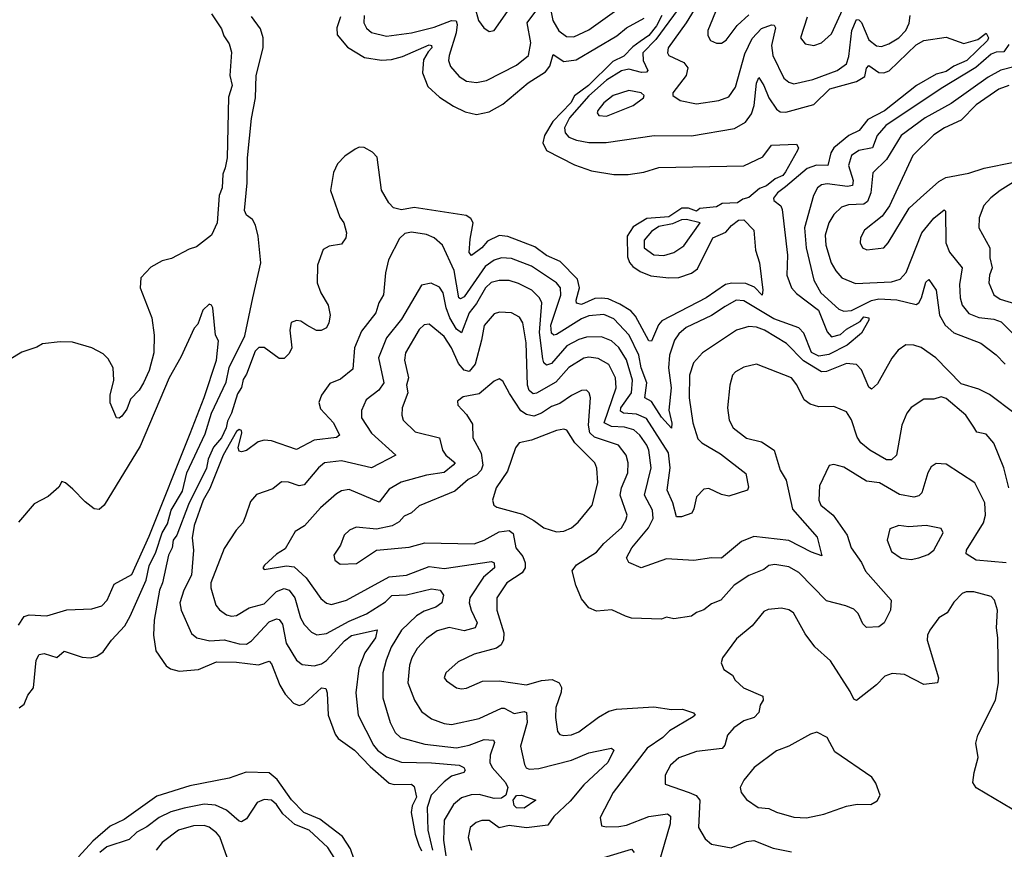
# Model space of a CAD drawing. Extents: x 1954683 to 2060285, y 904798 to 1016299.
# Tile 224 of 256: x 1972757 to 1976697, y 981828 to 985148. Entities that reach past the tile are written whole.
import ezdxf

# ---------------------------------------------------------------- set-up
doc = ezdxf.new("R2010")
doc.units = 0

msp = doc.modelspace()

# ---------------------------------------------------------------- linework, layer by layer
at = {"layer": '0CON10XD'}
for points in [[(1975458, 985282), (1975302, 985068), (1975251.2, 985015), (1975252.1, 984985), (1975270, 984945), (1975265, 984938.5), (1975245, 984936), (1975195, 984949.7), (1975165, 984943.2), (1975105, 984906.4), (1975035, 984843.8)], [(1975581.7, 985278.3), (1975510, 985105), (1975510, 985085), (1975521.4, 985065), (1975545, 985054.4), (1975565, 985054.3), (1975584, 985066), (1975628.4, 985125), (1975675, 985167.6)], [(1974134.7, 985165), (1974134.1, 985135), (1974144.3, 985114.3), (1974165, 985096.1), (1974225, 985081.6), (1974324.8, 985094.8), (1974415, 985117.7), (1974485, 985144.3), (1974503.6, 985143.6), (1974508, 985128), (1974503.8, 985095), (1974475.3, 985005), (1974473.4, 984985), (1974480.6, 984960.6), (1974515, 984920.4), (1974545, 984902.3), (1974585, 984896.9), (1974625, 984903.9), (1974745, 984965.3), (1974793.3, 985005), (1974802.8, 985055), (1974787.4, 985135), (1974855, 985224.7)], [(1974875, 985224.4), (1974890.9, 985145), (1974915, 985103.3), (1974945, 985080), (1974975, 985078.9), (1975035, 985107.5), (1975175, 985207.5)], [(1975492.3, 985247.7), (1975424.1, 985135.9), (1975352.4, 985035), (1975349.6, 985015), (1975354.5, 985005), (1975415, 984976.7), (1975430.7, 984955), (1975424, 984925), (1975370.8, 984855), (1975370, 984845), (1975400, 984825), (1975465, 984811.8), (1975555.3, 984824.7), (1975595, 984838.5), (1975621.9, 984878.1), (1975659.3, 985010.7), (1975687.5, 985072.5), (1975725, 985113.1), (1975765, 985127.5), (1975775.9, 985125.9), (1975781.2, 985115), (1975766, 985045), (1975770.2, 985005), (1975815, 984914.5), (1975835, 984897.7), (1975855, 984890.7), (1975931.5, 984908.5), (1976028.5, 984945), (1976065, 984971.8), (1976075, 985001.2), (1976087.1, 985105), (1976105, 985148.5), (1976115, 985147.7), (1976125, 985136.9), (1976155, 985067.6), (1976185, 985043.2), (1976205, 985041.1), (1976235, 985051.6), (1976275, 985075.9), (1976302.5, 985105), (1976315.9, 985134.1), (1976321, 985165)], [(1975907.9, 985157.9), (1975881.1, 985075), (1975900.6, 985050.6), (1975935, 985044.5), (1975965, 985055.5), (1976005, 985091.8), (1976072.6, 985237.4)], [(1974577.6, 985197.6), (1974592.5, 985145), (1974614.6, 985114.6), (1974635, 985100.8), (1974655, 985104.2), (1974709.6, 985180.4)], [(1973525, 985170.9), (1973565, 985111.4), (1973573.6, 985083.6), (1973595, 985051.4), (1973605, 985017.5), (1973597.5, 984925), (1973607.1, 984885), (1973592.8, 984837.2), (1973586.8, 984595), (1973579.2, 984555), (1973569.9, 984530.1), (1973566.5, 984475), (1973555.7, 984445), (1973546.6, 984335), (1973525, 984285.7), (1973465, 984239.1), (1973435, 984230), (1973365, 984192.5), (1973326.9, 984183.1), (1973282.3, 984157.7), (1973241.2, 984115), (1973239.2, 984075), (1973285.4, 983954.6), (1973294.4, 983885), (1973293.5, 983815), (1973275, 983744), (1973252.7, 983695), (1973234.4, 983665), (1973200.9, 983629.1), (1973185, 983590), (1973165, 983561.2), (1973155, 983553.3), (1973144.2, 983554.2), (1973119.5, 983615), (1973118.5, 983645), (1973133.1, 983705), (1973130.6, 983755), (1973110.9, 983790.9), (1973090.6, 983810.6), (1973045.4, 983835.4), (1972967.5, 983857.5), (1972918.3, 983858.3), (1972848.6, 983851.4), (1972825, 983836.9), (1972765, 983817.9), (1972715, 983787.1)], [(1972755, 982394.4), (1972775, 982409.2), (1972789.5, 982445), (1972812.2, 982475), (1972823.1, 982585), (1972835, 982608.1), (1972855, 982612.2), (1972905, 982595.8), (1972935, 982620.8), (1973007.4, 982597.4), (1973040, 982595), (1973065, 982601.1), (1973091.3, 982618.7), (1973124.4, 982665), (1973178, 982722), (1973199.4, 982760.6), (1973263.2, 982905), (1973275, 982962.9), (1973302.3, 983017.7), (1973326.8, 983095), (1973348.9, 983131.1), (1973363.4, 983185), (1973408.5, 983261.5), (1973426.2, 983335), (1973499.7, 983490.3), (1973525, 983574), (1973582.6, 983697.4), (1973595, 983755.8), (1973657.3, 983882.7), (1973690, 984035), (1973722.3, 984175), (1973711.8, 984281.8), (1973700, 984325), (1973688.5, 984348.5), (1973665, 984365.6), (1973656.4, 984385), (1973667.8, 984495), (1973668.2, 984595), (1973685, 984752.5), (1973700.4, 984835), (1973702.5, 984925), (1973731.2, 985035), (1973731.6, 985075), (1973720.7, 985110.7), (1973685, 985160.6)], [(1975326.2, 985165), (1975305, 985123.8), (1975275, 985084.5), (1975239.5, 985060.5), (1975210.4, 985039.6), (1975175, 985001.8), (1975130.1, 984979.9), (1975033.2, 984885), (1974977.5, 984842.5), (1974962.2, 984815), (1974890.2, 984739.8), (1974857.4, 984685), (1974850.6, 984655), (1974864.7, 984624.7), (1974976.5, 984566.5), (1975045, 984543.1), (1975135, 984527.8), (1975192.1, 984527.9), (1975255, 984538.1), (1975315, 984556.5), (1975655, 984562.5), (1975730.7, 984599.3), (1975765, 984646.2), (1975865, 984650), (1975873.3, 984635), (1975870, 984625), (1975821.4, 984538.6), (1975810.5, 984525), (1975779.6, 984510.4), (1975745, 984482.5), (1975717, 984473), (1975675, 984435.7), (1975650.7, 984429.3), (1975630, 984415), (1975567.5, 984412.5), (1975545, 984399.6), (1975478, 984392), (1975465, 984381.8), (1975433.6, 984393.6), (1975406.8, 984393.2), (1975355, 984359.5), (1975267.2, 984352.8), (1975211.6, 984318.4), (1975187.8, 984282.2), (1975188.8, 984198.8), (1975196.7, 984176.7), (1975210.9, 984160.9), (1975240.3, 984140.3), (1975282.7, 984122.7), (1975355, 984114.4), (1975395, 984116.4), (1975445, 984133.1), (1975468.8, 984151.2), (1975530.6, 984275), (1975582.2, 984297.8), (1975605, 984324.2), (1975634, 984345), (1975655, 984347.5), (1975694.4, 984305), (1975701.9, 984225), (1975717.3, 984175), (1975731.2, 984065), (1975727.5, 984045), (1975697.4, 984077.4), (1975662.1, 984092.1), (1975606.2, 984093.8), (1975581.4, 984088.6), (1975504.2, 984035), (1975326.8, 983943.2), (1975312.9, 983927.1), (1975285, 983861.2), (1975275, 983862.5), (1975221.2, 983961.2), (1975202.6, 983982.6), (1975159, 984009), (1975111.2, 984031.2), (1975085, 984034.1), (1975058.3, 984031.7), (1975005, 984007.9), (1974985, 984013.1), (1974983.1, 984025), (1974997.5, 984075), (1974989.1, 984109.1), (1974919.6, 984179.6), (1974865, 984204.2), (1974818.3, 984238.3), (1974710.2, 984280.2), (1974675, 984284.1), (1974629, 984261), (1974606.5, 984235), (1974564.5, 984204.5), (1974555.7, 984215.7), (1974560.2, 984269.8), (1974571.1, 984335), (1974562.5, 984352.5), (1974544.1, 984364.1), (1974335, 984396.4), (1974285, 984386.8), (1974252.7, 984395), (1974233.6, 984415), (1974205, 984466.2), (1974187.3, 984597.3), (1974168.3, 984618.3), (1974135, 984636.4), (1974115, 984637.1), (1974099.6, 984630.4), (1974058.5, 984601.5), (1974028.5, 984571.5), (1974013, 984537), (1974000.8, 984465), (1974038, 984358), (1974053.6, 984335), (1974064.5, 984295), (1974062.5, 984275), (1974045, 984249.5), (1973995, 984241.5), (1973971.4, 984228.6), (1973948.2, 984165), (1973947.1, 984095), (1973961.5, 984055), (1973991.1, 984005), (1973998.9, 983965), (1973994.5, 983935), (1973985.2, 983914.8), (1973963.8, 983903.8), (1973944.6, 983904.6), (1973905.4, 983925.4), (1973882, 983942), (1973865, 983943.9), (1973843.5, 983936.5), (1973837.5, 983905), (1973845.4, 983835), (1973835, 983812), (1973815, 983792), (1973795, 983792.5), (1973735, 983835.6), (1973713.9, 983836.1), (1973698.9, 983821.1), (1973665, 983728.9), (1973651.7, 983708.3), (1973645, 983675.8), (1973629, 983651), (1973605, 983573.1), (1973588.2, 983541.8), (1973583.5, 983515), (1973564, 983475), (1973532.7, 983437.3), (1973510.7, 983389.3), (1973505, 983353.8), (1973432, 983208), (1973385.6, 983085), (1973370.7, 983065), (1973367, 983035), (1973352.7, 983005), (1973328.4, 982895), (1973316.5, 982865), (1973295.2, 982744.8), (1973292.5, 982685), (1973301.8, 982621.8), (1973342.6, 982562.6), (1973360.4, 982550.4), (1973395, 982541.1), (1973471.8, 982548.2), (1973545, 982578), (1973625, 982577.2), (1973713, 982567), (1973755, 982581.4), (1973765, 982570), (1973797.5, 982485), (1973819.5, 982449.5), (1973852.6, 982412.6), (1973875, 982403.1), (1973895, 982410), (1973965, 982474.4), (1973981.4, 982471.4), (1973987.9, 982455), (1973991.6, 982365), (1974018.8, 982288.8), (1974031.3, 982271.3), (1974097.3, 982225), (1974159, 982159), (1974235, 982092.9), (1974255, 982086.9), (1974325, 982088.6), (1974335, 982080), (1974345, 982037.5), (1974327.8, 982002.2), (1974322.9, 981975), (1974338.9, 981888.9), (1974354.7, 981844.7), (1974365, 981822)], [(1974040.2, 985159.8), (1974025.4, 985115), (1974027.8, 985087.8), (1974068.4, 985038.4), (1974136.5, 984996.5), (1974205, 984985.4), (1974245, 984987.9), (1974289.4, 985000.6), (1974395, 985046.8), (1974405.2, 985045.2), (1974405.7, 985035), (1974391.1, 985018.9), (1974373.1, 984986.9), (1974369.4, 984935), (1974389.9, 984879.9), (1974437.4, 984837.4), (1974492.3, 984802.3), (1974538.9, 984778.9), (1974585, 984767.9), (1974635, 984778.8), (1974690.2, 984809.8), (1974792.2, 984895), (1974861.1, 984938.9), (1974878.3, 984961.7), (1974892.1, 985007.9), (1974935, 984980), (1974983.4, 984986.6), (1975146.6, 985083.4), (1975185, 985115.4), (1975255.5, 985154.5)], [(1975035, 984843.8), (1974957.6, 984755), (1974937.6, 984715), (1974939.1, 984695), (1974955, 984678.2), (1974985.2, 984665.2), (1975035, 984657), (1975103.3, 984656.7), (1975296, 984684), (1975445, 984683.6), (1975617.4, 984712.6), (1975661.9, 984738.1), (1975685, 984770.5), (1975695.9, 984805), (1975705, 984893.8), (1975715, 984916), (1975735, 984884.5), (1975754.9, 984834.9), (1975785, 984789.2), (1975799.5, 984779.5), (1975822.4, 984777.6), (1975935, 984808.9), (1975999.4, 984870.6), (1976105, 984900.9), (1976139.1, 984920.9), (1976146.1, 984953.9), (1976155, 984964.4), (1976195, 984936.8), (1976215, 984935.8), (1976236.8, 984943.2), (1976345, 985047.3), (1976375, 985063.9), (1976465, 985078), (1976535, 985051.9), (1976590.9, 985069.1), (1976625, 985093.8), (1976634.4, 985075), (1976630, 985065), (1976547.1, 984985), (1976495, 984961.3), (1976465, 984939.9), (1976425, 984930.5), (1976345.1, 984884.9), (1976217.3, 984782.7), (1976151.5, 984748.5), (1976116.8, 984705), (1976075, 984684.8), (1976014.9, 984635.1), (1976002.6, 984615), (1975990.5, 984565), (1975945, 984565.1), (1975907.9, 984552.1), (1975821.1, 984478.9), (1975790, 984455), (1975773.3, 984433.3), (1975774.6, 984424.6), (1975802.4, 984402.4), (1975808.6, 984388.6), (1975829.6, 984205), (1975827.4, 984125), (1975845.2, 984075), (1975865, 984052.7), (1975954, 983985), (1975988.2, 983898.2), (1976005, 983878.2), (1976041.5, 983888.5), (1976065, 983910), (1976119.9, 983940.1), (1976135, 983959.4), (1976155.5, 983955.5), (1976155.6, 983945), (1976125, 983893.3), (1976068.6, 983845), (1975995, 983808.8), (1975955, 983801.6), (1975925, 983815.6), (1975895, 983894), (1975875, 983915.2), (1975775, 983951.3), (1975655, 984023.4), (1975624.4, 984025.6), (1975580.1, 983999.9), (1975525.5, 983964.5), (1975424.4, 983915.6), (1975395, 983890.4), (1975376.7, 983865), (1975357.1, 983805), (1975352.7, 983755), (1975363.3, 983675), (1975355.2, 983585.2), (1975366.9, 983533.1), (1975365, 983513.1), (1975325, 983556.9), (1975285, 983620), (1975258.5, 983635), (1975266.4, 983695), (1975244, 983755), (1975233.9, 983805), (1975195.5, 983885), (1975135, 983950.5), (1975095, 983968.1), (1975035, 983963.2), (1975005, 983951.2), (1974905, 983888.1), (1974895, 983886.1), (1974885, 983893.1), (1974881.8, 983925), (1974922.3, 984045), (1974920.4, 984075), (1974905.4, 984095.4), (1974805, 984162.2), (1974725, 984191.7), (1974685, 984195.2), (1974655, 984185.2), (1974619.3, 984160.7), (1974535, 984038.9), (1974520.5, 984030.5), (1974514.4, 984034.4), (1974494.9, 984144.9), (1974449.1, 984245), (1974415.6, 984275.6), (1974385, 984288.2), (1974325, 984297.7), (1974297.8, 984292.2), (1974277.2, 984272.8), (1974233.3, 984186.7), (1974220.9, 984135), (1974212.9, 984047.1), (1974194.7, 984015), (1974182.5, 983975), (1974125, 983901.5), (1974096.2, 983835), (1974090, 983750), (1974040.3, 983709.8), (1973997.7, 983692.3), (1973964.6, 983645), (1973953.8, 983616.2), (1973960.3, 983590.3), (1974012.1, 983535), (1974036, 983485), (1974024.4, 983475.6), (1973935.3, 983464.7), (1973865, 983427.5), (1973765, 983463.3), (1973735, 983464.7), (1973711.8, 983458.2), (1973665, 983424.6), (1973645, 983418.1), (1973635, 983420.8), (1973630.5, 983435), (1973645.6, 983495), (1973643.9, 983503.9), (1973635, 983507.5), (1973625, 983500), (1973570.5, 983405), (1973517.4, 983272.6), (1973490.5, 983225), (1973455, 983124.3), (1973446.5, 983075), (1973452.2, 983025), (1973444.8, 982925), (1973414.3, 982865), (1973398.2, 982815), (1973402.9, 982785), (1973445, 982691.9), (1973466.2, 982675), (1973517.3, 982662.7), (1973575, 982666.7), (1973635, 982650), (1973665, 982649.7), (1973685, 982661.8), (1973755, 982737.8), (1973785, 982750.4), (1973795, 982747.3), (1973808.8, 982728.8), (1973823, 982653), (1973864, 982585), (1973887.6, 982567.6), (1973935, 982562.1), (1973965, 982570), (1973985, 982583.5), (1974057.3, 982662.7), (1974085, 982683.3), (1974186.9, 982706.9), (1974181.1, 982675), (1974137.6, 982615), (1974113.5, 982553.5), (1974102.4, 982455), (1974111.1, 982365), (1974172.6, 982245), (1974188.9, 982225), (1974225, 982198.6), (1974285, 982176.9), (1974404.6, 982174.6), (1974515.4, 982165.4), (1974533.8, 982155), (1974539.1, 982145), (1974533.8, 982136.2), (1974485, 982120.5), (1974455, 982098.7), (1974403.8, 982045), (1974387.9, 981995), (1974390.1, 981905), (1974409.3, 981825)], [(1976715, 985048.4), (1976695, 985019.5), (1976665, 985017.6), (1976645, 985009.4), (1976583, 984957), (1976445, 984873), (1976222.7, 984725), (1976188.4, 984685), (1976169.1, 984635), (1976115, 984624.2), (1976085.4, 984605), (1976074, 984565), (1976091.7, 984505), (1976089.6, 984485), (1976069.3, 984480.7), (1975988.4, 984491.6), (1975965, 984486.6), (1975950, 984475), (1975933.2, 984445), (1975897.1, 984315), (1975903.7, 984235), (1975935.2, 984105), (1975963.5, 984055), (1976035, 983989.3), (1976055, 983981.4), (1976085, 983984.2), (1976165, 984024.6), (1976195, 984031), (1976266.7, 984026.7), (1976345, 984008), (1976355.2, 984014.8), (1976365.4, 984035.4), (1976382.6, 984097.4), (1976395, 984108), (1976425, 984065.8), (1976438.4, 983965), (1976460.7, 983925), (1976495.5, 983895), (1976603.3, 983853.3), (1976665, 983806.9), (1976699.9, 983769.9)], [(1976739.9, 984960.1), (1976683.5, 984946.5), (1976632.3, 984917.7), (1976485, 984812.6), (1976380.4, 984755), (1976284.3, 984685), (1976225, 984588.4), (1976170.5, 984535), (1976162.4, 984455), (1976149.8, 984420.2), (1976135, 984409.8), (1976073.3, 984406.7), (1976045, 984397.2), (1976015, 984367.9), (1975995.3, 984335), (1975980, 984285), (1975983, 984245), (1976004.8, 984174.8), (1976022.6, 984142.6)], [(1976715.8, 984885), (1976675, 984869.3), (1976585, 984807.7), (1976524, 984746), (1976457.3, 984715), (1976415, 984686.9), (1976331.3, 984605), (1976237.6, 984402.4), (1976208, 984362), (1976137.1, 984305), (1976121.4, 984275), (1976120.6, 984255), (1976130, 984235), (1976146.8, 984226.8), (1976215, 984235.6), (1976232.5, 984255), (1976316.6, 984393.4), (1976361.4, 984435), (1976435, 984500.7), (1976463.2, 984516.8), (1976555, 984533.1), (1976616.6, 984553.4), (1976735, 984577.9)], [(1975105, 984762.3), (1975212.5, 984805), (1975253.8, 984835), (1975256.2, 984845), (1975243.3, 984855), (1975195, 984864.6), (1975132.2, 984845), (1975093.8, 984815), (1975070, 984785), (1975067.8, 984775), (1975073.9, 984763.9), (1975105, 984762.3)], [(1976794.3, 984535.7), (1976680.8, 984465), (1976643.3, 984435), (1976615, 984404.4), (1976596.2, 984355), (1976595.5, 984315), (1976638.8, 984235), (1976639.5, 984195), (1976648.6, 984155), (1976637.3, 984125), (1976635.4, 984095), (1976655, 984047.5), (1976680.1, 984030.1), (1976741.4, 984011.4)], [(1976022.6, 984142.6), (1976046.7, 984115), (1976101.6, 984091.6), (1976245, 984099.5), (1976281, 984109), (1976305, 984135.6), (1976367.7, 984295), (1976415, 984353.1), (1976456.9, 984386.9), (1976461.7, 984381.7), (1976462.5, 984255), (1976477.3, 984217.3), (1976528.9, 984155), (1976517.8, 984087.8), (1976520.2, 984035), (1976528.8, 984005), (1976555, 983972.2), (1976595, 983956.2), (1976655, 983949.3), (1976685, 983939.3), (1976765, 983858.5)], [(1975335, 984204.8), (1975375, 984216.8), (1975415, 984243.5), (1975479.5, 984335), (1975425, 984348.9), (1975405, 984347.6), (1975369.5, 984330.5), (1975315, 984320), (1975285, 984300), (1975255.7, 984265), (1975256.5, 984235), (1975295, 984207), (1975335, 984204.8)], [(1975225, 983569.2), (1975173.2, 983573.2), (1975161.1, 983581.1), (1975162.8, 983595), (1975205, 983654.6), (1975208.9, 983705), (1975185, 983786.7), (1975155, 983835.8), (1975125, 983863.4), (1975085, 983878.4), (1975025, 983877.7), (1974995, 983868.3), (1974946.6, 983843.4), (1974885, 983771.6), (1974865, 983765.4), (1974855, 983774.3), (1974850.5, 983790.5), (1974836.4, 983896.4), (1974846.1, 984015), (1974837.1, 984035), (1974806.2, 984065), (1974752.8, 984092.8), (1974715, 984104.1), (1974675, 984104.6), (1974644, 984096), (1974620.9, 984075), (1974585, 984012.6), (1974555.2, 983975), (1974525, 983895.5), (1974505, 983909), (1974477.9, 983955), (1974463.2, 983995), (1974451.8, 984055), (1974437.1, 984077.1), (1974403.1, 984093.1), (1974364.8, 984085.2), (1974285, 983950), (1974224.2, 983875), (1974192.6, 983795), (1974214.7, 983695), (1974193.8, 983665), (1974143, 983627), (1974124.5, 983584.5), (1974124.6, 983555), (1974165, 983493.1), (1974262, 983405), (1974165, 983354.1), (1974045, 983383), (1973976.9, 983375), (1973952, 983355), (1973895, 983286), (1973875, 983283.1), (1973833.2, 983296.8), (1973805, 983298.1), (1973769.5, 983270.5), (1973705, 983248.5), (1973680.5, 983219.5), (1973660.6, 983160.6), (1973649.6, 983135), (1973622.7, 983105), (1973575, 983031.4), (1973522.3, 982895), (1973522.1, 982875), (1973542.3, 982805), (1973556.3, 982786.3), (1973585, 982766.8), (1973605, 982761.2), (1973625, 982764.3), (1973675, 982794.8), (1973735, 982811.1), (1973785, 982859.6), (1973815, 982872.2), (1973835, 982864.7), (1973858.4, 982835), (1973880, 982755), (1973895, 982727.3), (1973925, 982697.1), (1973945.9, 982685.9), (1973985, 982691.9), (1974075, 982741.5), (1974145, 982769.8), (1974221.1, 982818.9), (1974245.6, 982844.4), (1974305, 982846.8), (1974405, 982870.5), (1974440, 982865), (1974452.7, 982845), (1974446.5, 982815), (1974422.3, 982797.7), (1974375, 982781.2), (1974345, 982761.9), (1974284.3, 982705), (1974243.3, 982636.7), (1974223.2, 982585), (1974210, 982535), (1974210.7, 982435), (1974239.4, 982335), (1974260, 982295), (1974280.6, 982275), (1974378.5, 982248.5), (1974505, 982234.8), (1974555, 982245.2), (1974615, 982267.7), (1974652.5, 982265), (1974657.1, 982255), (1974639.2, 982205), (1974638.6, 982175), (1974647.1, 982155), (1974701.2, 982095), (1974710, 982075), (1974701.7, 982045), (1974685, 982032.6), (1974655, 982032), (1974595, 982048), (1974563.5, 982046.5), (1974525, 982033.7), (1974492.5, 982007.5), (1974455.7, 981945), (1974453.2, 981865), (1974462.4, 981802.4)], [(1972752.1, 982725), (1972775, 982760), (1972795, 982766.4), (1972865, 982761.8), (1972945, 982786.7), (1973045, 982790.4), (1973085, 982802.3), (1973106.4, 982825), (1973135, 982889.5), (1973205, 982927.3), (1973275, 983081.1), (1973438.4, 983491.6), (1973495, 983636.2), (1973543.9, 983785), (1973553, 983863), (1973540, 983885), (1973530, 983995), (1973525, 984006), (1973515, 984008.9), (1973489.8, 983985), (1973469.9, 983930.1), (1973455, 983913.9), (1973402.2, 983797.8), (1973355.1, 983715), (1973238.4, 983441.6), (1973095, 983204.8), (1973075, 983187.9), (1973055, 983191.2), (1973018.5, 983218.5), (1972969.3, 983269.3), (1972940, 983295), (1972925, 983300), (1972913, 983277), (1972870.3, 983239.7), (1972815, 983210.8), (1972752.1, 983137.9)], [(1976714.7, 983275), (1976694.8, 983355), (1976655, 983453.1), (1976625, 983489.1), (1976586.9, 983496.9), (1976575, 983517.1), (1976543.1, 983565), (1976465, 983632.7), (1976445, 983638.2), (1976415, 983628.8), (1976375, 983629.5), (1976325, 983595.8), (1976307.1, 983572.9), (1976287.3, 983525), (1976265.6, 983405), (1976245, 983386.7), (1976225, 983386.2), (1976158.9, 983425), (1976122.8, 983455), (1976107.6, 983477.6), (1976085, 983546.7), (1976065, 983578.5), (1976015, 983599.6), (1975955, 983598.8), (1975920, 983610), (1975896.2, 983626.2), (1975867.2, 983687.2), (1975845, 983714.5), (1975705, 983770), (1975655, 983757.3), (1975621.3, 983738.7), (1975609.5, 983725), (1975598.5, 983685), (1975589.6, 983595), (1975595.4, 983545), (1975612.1, 983515), (1975665, 983473.3), (1975725, 983458.4), (1975775.7, 983425.7), (1975800, 983345), (1975824.7, 983304.7), (1975849.3, 983189.3), (1975947.7, 983077.7), (1975967, 983003), (1975925, 983017.7), (1975834.5, 983064.5), (1975695, 983080.5), (1975645, 983060), (1975565, 982993.1), (1975525, 982994.7), (1975455, 982984.1), (1975345, 982990), (1975244, 982954), (1975195, 982975.8), (1975184.6, 982995), (1975206.7, 983035), (1975273.8, 983115), (1975291.7, 983151.7), (1975289.8, 983185), (1975256.8, 983245), (1975284.1, 983355), (1975275.2, 983425), (1975266.9, 983445), (1975239, 983485), (1975215, 983506.5), (1975177.4, 983517.4), (1975125, 983520.3), (1975096.4, 983535), (1975143.4, 983675), (1975141.7, 983715), (1975115, 983767.8), (1975071.8, 983791.8), (1975035, 983797.8), (1975015, 983793.7), (1974955, 983756.7), (1974902.3, 983697.7), (1974825, 983653.3), (1974811.1, 983651.1), (1974795, 983664.6), (1974789.3, 983685), (1974783.4, 983855), (1974770.8, 983935), (1974757.2, 983957.2), (1974725, 983974.6), (1974677.3, 983977.3), (1974655, 983970.6), (1974615, 983924.4), (1974604.8, 983865), (1974580.1, 983769.9), (1974555, 983740.4), (1974535, 983745.3), (1974512.4, 983772.4), (1974485, 983835.3), (1974455, 983879.7), (1974395, 983930), (1974375, 983926.9), (1974355, 983908.2), (1974300.3, 983815), (1974296.9, 983785), (1974312.4, 983715), (1974305.3, 983685), (1974310.4, 983655), (1974287.9, 983595), (1974285.5, 983565), (1974290.8, 983545), (1974338.8, 983498.8), (1974437.1, 983475), (1974448.8, 983425), (1974462.7, 983405), (1974498.9, 983375), (1974491.8, 983365), (1974455, 983336.6), (1974385, 983325.7), (1974283.1, 983296.9), (1974235, 983268.8), (1974195, 983217.2), (1974075, 983268.2), (1974045, 983262.7), (1974025, 983250.9), (1973960.9, 983195), (1973897, 983123), (1973859.5, 983100.5), (1973819.4, 983030.6), (1973785, 983009.4), (1973736.2, 982965), (1973730, 982955), (1973735, 982947.5), (1973825, 982962), (1973855, 982957.9), (1973903.2, 982915), (1973961.6, 982831.6), (1973985, 982813.8), (1974005, 982807.8), (1974064.4, 982825.6), (1974235, 982918.1), (1974305, 982925.2), (1974395, 982959.4), (1974455, 982952.5), (1974645, 982980.3), (1974655, 982974.2), (1974656.6, 982955), (1974612.8, 982917.2), (1974558.2, 982835), (1974555.3, 982815), (1974564.2, 982785), (1974587.3, 982735), (1974580, 982715), (1974535, 982702.4), (1974475, 982715.2), (1974427.8, 982702.2), (1974385, 982671.8), (1974348, 982632), (1974326.4, 982595), (1974316.4, 982565), (1974310.7, 982495), (1974336.2, 982425), (1974365, 982380), (1974405, 982350.6), (1974455, 982331.9), (1974485, 982328.1), (1974595, 982352), (1974685, 982393.1), (1974695, 982393.4), (1974735, 982371.8), (1974775, 982380), (1974785, 982375.5), (1974787.9, 982335), (1974760.6, 982240.6), (1974777.6, 982167.6), (1974784, 982154), (1974795, 982148.7), (1974835, 982151), (1974965, 982184.8), (1975034.6, 982214.6), (1975105, 982229.1), (1975125, 982232.5), (1975134, 982225), (1975110, 982175), (1975015, 982086.6), (1974959.5, 982020.5), (1974895, 981960), (1974870.4, 981925), (1974785, 981914.8), (1974715, 981923.2), (1974675, 981913.6), (1974635, 981943.9), (1974605.9, 981944.1), (1974582.9, 981935), (1974560, 981915), (1974551.1, 981875), (1974565.4, 981825)], [(1976740.2, 983570.2), (1976637.6, 983647.6), (1976595, 983669.6), (1976525, 983691.1), (1976422.7, 983795), (1976365, 983835.7), (1976335, 983845.8), (1976303.5, 983846.5), (1976272.5, 983825), (1976246.5, 983793.5), (1976189, 983691), (1976165, 983670), (1976155, 983677.5), (1976126.2, 983746.2), (1976105, 983767.7), (1976065, 983772.5), (1975985, 983740.7), (1975965, 983738.9), (1975892.9, 983782.9), (1975825, 983852.8), (1975737.3, 983905), (1975705, 983918.1), (1975675, 983920.5), (1975625.5, 983905.5), (1975489.5, 983815), (1975452.9, 983775), (1975437.4, 983725), (1975436.1, 983635), (1975450.9, 983535), (1975471.2, 983471.2), (1975486.2, 983455), (1975561.1, 983411.1), (1975662.3, 983332.3), (1975672.9, 983277.1), (1975668.8, 983265), (1975595, 983241.9), (1975565, 983247.5), (1975515, 983272), (1975495, 983269.2), (1975465, 983238.8), (1975455, 983190), (1975446.1, 983173.9), (1975405, 983158.8), (1975385, 983158.5), (1975371.2, 983215), (1975348.2, 983265), (1975359.6, 983355), (1975352.8, 983415), (1975265, 983552.4), (1975225, 983569.2)], [(1975180.8, 982760.8), (1975126.6, 982786.6), (1975065, 982781.6), (1975033.8, 982795), (1975005, 982830.6), (1974981.8, 982885), (1974968.1, 982941.9), (1974985, 982966.4), (1975065, 983016.8), (1975095, 983052.5), (1975165, 983114.4), (1975182.9, 983145), (1975188.1, 983165), (1975160.4, 983245), (1975165.6, 983275), (1975190.5, 983335), (1975192.4, 983375), (1975183.4, 983405), (1975153.6, 983445), (1975056.9, 983476.9), (1975038, 983495), (1975033.2, 983525), (1975041.1, 983635), (1975035.3, 983655.3), (1975025, 983665.6), (1975005, 983663.5), (1974965, 983644.7), (1974917.9, 983612.1), (1974885, 983600.5), (1974845, 983573), (1974815, 983561.3), (1974785, 983568.5), (1974762.5, 983582.5), (1974717.5, 983652.5), (1974690.9, 983700.9), (1974675, 983710.6), (1974655, 983701.1), (1974595, 983650.9), (1974531.5, 983638.5), (1974508.8, 983621.2), (1974510, 983605), (1974545, 983568.5), (1974569.2, 983529.2), (1974569.7, 983475), (1974603.1, 983413.1), (1974610.2, 983365), (1974603, 983345), (1974585, 983325.7), (1974551.8, 983308.2), (1974498.1, 983261.9), (1974355, 983202.5), (1974324.4, 983175), (1974295, 983160.9), (1974275, 983138.2), (1974247.1, 983122.9), (1974185, 983109.6), (1974102.9, 983117.1), (1974077.1, 983105), (1974055.4, 983084.6), (1974040.6, 983045), (1974014.4, 983005), (1974018.1, 982985), (1974038.9, 982968.9), (1974105, 982972.3), (1974185, 983025.6), (1974315, 983037.1), (1974377.5, 983055), (1974575, 983050.9), (1974615, 983064.8), (1974675, 983098.4), (1974715, 983103.8), (1974731.4, 983091.4), (1974742.3, 983035), (1974770.4, 983000.4), (1974779, 982975), (1974779, 982955), (1974767, 982935), (1974705.9, 982895), (1974666.8, 982835), (1974665.7, 982785), (1974694.4, 982695), (1974693.1, 982666.9), (1974683.5, 982646.5), (1974665, 982632.9), (1974575, 982608.9), (1974511.2, 982578.8), (1974462, 982535), (1974456, 982515), (1974465, 982502), (1974504.5, 982474.5), (1974525, 982470), (1974545, 982472.7), (1974609.5, 982500.5), (1974675, 982502.2), (1974785, 982486.4), (1974845, 982503.7), (1974887.5, 982507.5), (1974916, 982495), (1974925.2, 982475.2), (1974923.1, 982456.9), (1974902.5, 982395), (1974900.4, 982355), (1974909.1, 982299.1), (1974918, 982288), (1974933.9, 982283.9), (1974965, 982286.2), (1974995, 982298.7), (1975072.6, 982357.4), (1975115, 982381.1), (1975145, 982388.5), (1975295, 982398.6), (1975365, 982387.9), (1975408.7, 982388.7), (1975453.9, 982373.9), (1975460, 982365), (1975452.3, 982357.7), (1975357.8, 982302.2), (1975330.4, 982275), (1975267.4, 982232.6), (1975132.2, 982055), (1975080, 981955), (1975085, 981922.5), (1975105, 981917.8), (1975155, 981920), (1975185, 981925.3), (1975275, 981959), (1975349.7, 981969.7), (1975361.2, 981961.2), (1975359.5, 981930.5), (1975311.8, 981765)], [(1974905, 983098), (1974935, 983101.5), (1974965.3, 983114.7), (1974992.4, 983137.6), (1975048.2, 983205), (1975070.3, 983295), (1975067, 983353), (1975057.9, 983375), (1974978.2, 983455), (1974946.7, 983505), (1974935, 983510), (1974905, 983504.5), (1974805.3, 983464.7), (1974755, 983454.4), (1974741.5, 983435), (1974708.9, 983341.1), (1974663.8, 983275), (1974648.5, 983225), (1974654.3, 983205), (1974666.8, 983196.8), (1974768.7, 983168.7), (1974815, 983144.5), (1974855, 983114.7), (1974905, 983098)], [(1976705, 982974.6), (1976585, 982984.6), (1976545, 983011.2), (1976546.2, 983025), (1976614.1, 983135), (1976621.3, 983165), (1976619.3, 983215), (1976579.4, 983295), (1976465, 983369.2), (1976425, 983371.9), (1976405, 983358.1), (1976390.7, 983335), (1976366.4, 983255), (1976355, 983242.8), (1976335, 983237.1), (1976278.1, 983248.1), (1976198, 983295), (1976145, 983301.8), (1976055, 983357.5), (1976015, 983367.5), (1975996.2, 983363.8), (1975957.8, 983282.2), (1975954.7, 983225), (1975962.9, 983205), (1976012.4, 983165), (1976068.4, 983085), (1976084.7, 983035), (1976126.1, 982976.1), (1976141.5, 982941.5), (1976244.3, 982825), (1976242, 982785), (1976216.2, 982735), (1976195, 982718.8), (1976145, 982716), (1976130.6, 982730.6), (1976111.8, 982771.8), (1976095, 982788.5), (1976063, 982803), (1975985, 982822.9), (1975875, 982935.3), (1975835, 982958.7), (1975778.3, 982968.3), (1975755, 982964.5), (1975735, 982947.9), (1975675, 982923.4), (1975616.4, 982885), (1975562.9, 982825), (1975525, 982810.8), (1975495, 982786), (1975465, 982776.2), (1975445, 982761.2), (1975375, 982750), (1975345, 982756.7), (1975325, 982748.8), (1975205, 982753.6), (1975180.8, 982760.8)], [(1976325, 982988.2), (1976355, 982994.5), (1976391.8, 983008.2), (1976415.6, 983025), (1976452, 983095), (1976445, 983112), (1976385, 983124.4), (1976315, 983118.5), (1976275, 983124.5), (1976238.8, 983111.2), (1976228, 983065), (1976245, 983020), (1976285, 982993.5), (1976325, 982988.2)], [(1976728.8, 981988.8), (1976583.9, 982073.9), (1976571.5, 982095), (1976577.1, 982135), (1976593.1, 982195), (1976583.5, 982253.5), (1976590.6, 982285), (1976661.8, 982425), (1976674, 982495), (1976671.4, 982675), (1976665.2, 982715), (1976669.3, 982785), (1976657.2, 982825), (1976645, 982839.6), (1976575, 982858.9), (1976545, 982858.8), (1976528, 982852), (1976495, 982817.1), (1976468.8, 982775), (1976435.7, 982754.3), (1976398.9, 982705), (1976389.1, 982685), (1976387.9, 982665), (1976433.1, 982515), (1976430, 982495), (1976375, 982488.2), (1976297.5, 982527.5), (1976248.5, 982531.5), (1976218.9, 982521.1), (1976185, 982486.5), (1976105, 982424.3), (1976095, 982428.8), (1976079.8, 982459.8)], [(1976079.8, 982459.8), (1976002.2, 982582.2), (1975938.8, 982638.8), (1975899.8, 982689.8), (1975852.9, 982775), (1975835, 982786.7), (1975805, 982793.3), (1975752.4, 982787.6), (1975735, 982780), (1975687.9, 982722.1), (1975625, 982670.6), (1975569.4, 982595), (1975564.2, 982575), (1975575, 982548), (1975608.8, 982525), (1975620, 982505), (1975653.8, 982475), (1975730.5, 982440.5), (1975732.2, 982425), (1975720.4, 982405), (1975714.4, 982375), (1975695.8, 982355), (1975655, 982341.8), (1975615.3, 982314.7), (1975589.6, 982285), (1975579.1, 982245), (1975568.2, 982231.8), (1975465, 982219.3), (1975395, 982193.6), (1975361.1, 982165), (1975339.4, 982125), (1975339.4, 982089.4), (1975436.1, 982056.1), (1975463.8, 982043.8), (1975478.8, 982025), (1975473.6, 981915), (1975499.7, 981869.7), (1975525, 981848.8), (1975603.6, 981833.6), (1975665, 981859.6), (1975695, 981863.2), (1975772.6, 981832.6), (1975845, 981817.8)], [(1975905, 981953.8), (1975975, 981968.2), (1976065, 982001.5), (1976108.8, 982008.8), (1976162.3, 982007.7), (1976187.7, 982022.3), (1976200, 982045), (1976183, 982093), (1976166.9, 982116.9), (1976018.7, 982218.7), (1975987.7, 982275), (1975947.3, 982297.3), (1975921, 982289), (1975835, 982240.5), (1975785, 982221.9), (1975696.7, 982155), (1975654.3, 982105), (1975640, 982075), (1975644.4, 982055), (1975665, 982027.5), (1975712, 981995), (1975755, 981991.5), (1975785, 981976.2), (1975855, 981956.9), (1975905, 981953.8)], [(1974095, 981788.1), (1974080.5, 981830.5), (1974049.3, 981879.3), (1973958.3, 981948.3), (1973893.8, 981975), (1973845, 982026.7), (1973787.5, 982107.5), (1973755, 982133.9), (1973663.6, 982136.4), (1973595, 982112.7), (1973438, 982082), (1973305, 982040.4), (1973175, 981947.3), (1973119.4, 981920.6), (1973049.6, 981860.4), (1972991.6, 981798.4)], [(1974775, 981993.3), (1974745, 981994.7), (1974735, 982003.6), (1974731.9, 982025), (1974745, 982043.6), (1974765, 982045.3), (1974822, 982025), (1974775, 981993.3)], [(1974022.4, 981785), (1973989.4, 981835), (1973915.3, 981905), (1973857.4, 981927.4), (1973810.2, 981970.2), (1973785, 982006.9), (1973764.2, 982025), (1973735, 982026.9), (1973707.5, 982015), (1973665, 981950.8), (1973645, 981937.8), (1973635, 981940.4), (1973585.1, 981985.1), (1973540.8, 982005), (1973495, 982008.3), (1973415, 981992.8), (1973362.3, 981977.7), (1973315, 981956), (1973265, 981918), (1973225, 981896.5), (1973195, 981867.6), (1973105, 981838), (1973077.1, 981815)], [(1973587.3, 981795), (1973558, 981878), (1973544.1, 981894.1), (1973515, 981917.5), (1973495, 981923.2), (1973451.8, 981921.8), (1973392.2, 981905), (1973326.9, 981855), (1973302.9, 981825)], [(1975095, 981796.1), (1975205, 981828.7), (1975215.3, 981815.3)]]:
    msp.add_lwpolyline(points, dxfattribs=at)

doc.saveas('drawing.dxf')
